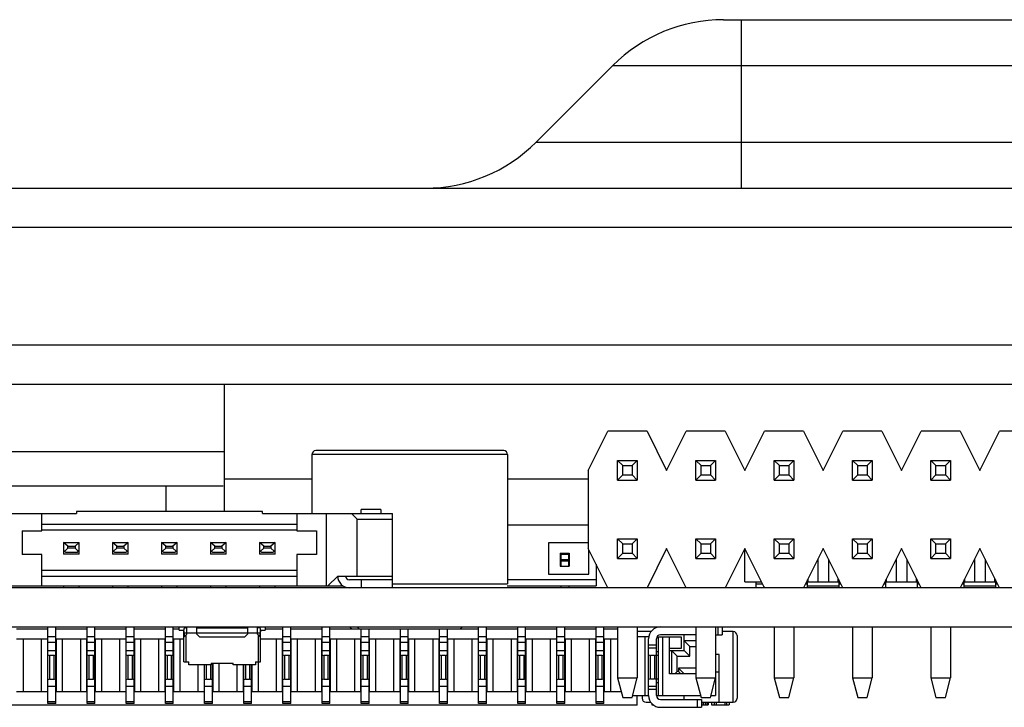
# Model space of a CAD drawing. Header units: millimetres. Extents: x 0 to 1852, y 0 to 1359.
# Tile 33 of 54: x 494 to 519, y 885 to 903. Entities that reach past the tile are written whole.
import ezdxf

# ---------------------------------------------------------------- set-up
doc = ezdxf.new("R2010")
doc.units = ezdxf.units.MM
doc.header["$LTSCALE"] = 65.395
doc.layers.get('0').update_dxf_attribs({"linetype": 'CONTINUOUS'})
doc.layers.add('7_ALL_FEATURES', color=7, linetype='CONTINUOUS')

msp = doc.modelspace()

# ---------------------------------------------------------------- linework, layer by layer
at = {"color": 3, "linetype": 'Continuous'}
for p, q in [((443.911, 894.667), (543.411, 894.667)), ((443.911, 893.667), (542.411, 893.667))]:
    msp.add_line(p, q, dxfattribs=at)
at = {"color": 7, "linetype": 'Continuous'}
for p, q in [((508.411, 891.464), (508.911, 892.467)), ((509.911, 892.467), (508.911, 892.467)), ((509.911, 892.467), (510.411, 891.464)), ((510.411, 891.464), (510.911, 892.467)), ((511.911, 892.467), (510.911, 892.467)), ((511.911, 892.467), (512.411, 891.464)), ((512.411, 891.464), (512.911, 892.467)), ((513.911, 892.467), (512.911, 892.467)), ((513.911, 892.467), (514.411, 891.464)), ((514.411, 891.464), (514.911, 892.467)), ((515.911, 892.467), (514.911, 892.467)), ((515.911, 892.467), (516.411, 891.464)), ((516.411, 891.464), (516.911, 892.467)), ((517.911, 892.467), (516.911, 892.467)), ((517.911, 892.467), (518.411, 891.464)), ((518.411, 891.464), (518.911, 892.467)), ((519.911, 892.467), (518.911, 892.467)), ((501.351, 891.867), (501.351, 890.367)), ((506.351, 891.867), (501.351, 891.867)), ((506.251, 891.967), (501.451, 891.967)), ((506.351, 891.867), (506.351, 888.567)), ((509.161, 891.217), (509.161, 891.717)), ((509.161, 891.717), (509.661, 891.717)), ((509.161, 891.717), (509.291, 891.587)), ((509.291, 891.347), (509.291, 891.587)), ((509.291, 891.587), (509.531, 891.587)), ((509.531, 891.587), (509.661, 891.717)), ((509.531, 891.587), (509.531, 891.347)), ((509.661, 891.717), (509.661, 891.217)), ((511.161, 891.217), (511.161, 891.717)), ((511.161, 891.717), (511.661, 891.717)), ((511.161, 891.717), (511.291, 891.587)), ((511.291, 891.347), (511.291, 891.587)), ((511.291, 891.587), (511.531, 891.587)), ((511.531, 891.587), (511.661, 891.717)), ((511.531, 891.587), (511.531, 891.347)), ((511.661, 891.717), (511.661, 891.217)), ((513.161, 891.217), (513.161, 891.717)), ((513.161, 891.717), (513.661, 891.717)), ((513.161, 891.717), (513.291, 891.587)), ((513.291, 891.347), (513.291, 891.587)), ((513.291, 891.587), (513.531, 891.587)), ((513.531, 891.587), (513.661, 891.717)), ((513.531, 891.587), (513.531, 891.347)), ((513.661, 891.717), (513.661, 891.217)), ((515.161, 891.217), (515.161, 891.717)), ((515.161, 891.717), (515.661, 891.717)), ((515.161, 891.717), (515.291, 891.587)), ((515.291, 891.347), (515.291, 891.587)), ((515.291, 891.587), (515.531, 891.587)), ((515.531, 891.587), (515.661, 891.717)), ((515.531, 891.587), (515.531, 891.347)), ((515.661, 891.717), (515.661, 891.217)), ((517.161, 891.217), (517.161, 891.717)), ((517.161, 891.717), (517.661, 891.717)), ((517.161, 891.717), (517.291, 891.587)), ((517.291, 891.347), (517.291, 891.587)), ((517.291, 891.587), (517.531, 891.587)), ((517.531, 891.587), (517.661, 891.717)), ((517.531, 891.587), (517.531, 891.347)), ((517.661, 891.717), (517.661, 891.217)), ((501.351, 891.238), (499.121, 891.238)), ((508.411, 891.238), (506.351, 891.238)), ((508.411, 891.464), (508.411, 889.469)), ((509.291, 891.347), (509.161, 891.217)), ((509.291, 891.347), (509.531, 891.347)), ((509.661, 891.217), (509.531, 891.347)), ((511.291, 891.347), (511.161, 891.217)), ((511.291, 891.347), (511.531, 891.347)), ((511.661, 891.217), (511.531, 891.347)), ((513.291, 891.347), (513.161, 891.217)), ((513.291, 891.347), (513.531, 891.347)), ((513.661, 891.217), (513.531, 891.347)), ((515.291, 891.347), (515.161, 891.217)), ((515.291, 891.347), (515.531, 891.347)), ((515.661, 891.217), (515.531, 891.347)), ((517.291, 891.347), (517.161, 891.217)), ((517.291, 891.347), (517.531, 891.347)), ((517.661, 891.217), (517.531, 891.347)), ((509.161, 891.217), (509.661, 891.217)), ((511.161, 891.217), (511.661, 891.217)), ((513.161, 891.217), (513.661, 891.217)), ((515.161, 891.217), (515.661, 891.217)), ((517.161, 891.217), (517.661, 891.217)), ((492.011, 890.367), (495.336, 890.367)), ((494.451, 889.917), (494.451, 890.367)), ((495.336, 890.417), (495.336, 890.367)), ((500.086, 890.417), (495.336, 890.417)), ((500.086, 890.367), (500.086, 890.417)), ((500.086, 890.367), (503.411, 890.367)), ((500.971, 890.367), (500.971, 889.917)), ((501.726, 888.517), (501.726, 890.367)), ((502.361, 890.367), (502.511, 890.217)), ((502.611, 890.367), (502.611, 890.467)), ((503.111, 890.467), (502.611, 890.467)), ((503.111, 890.467), (503.111, 890.367)), ((503.411, 888.467), (503.411, 890.367)), ((494.451, 890.087), (500.971, 890.087)), ((502.511, 888.767), (502.511, 890.217)), ((502.511, 890.217), (503.411, 890.217)), ((493.951, 889.917), (493.951, 889.317)), ((493.951, 889.917), (494.451, 889.917)), ((500.971, 889.937), (494.451, 889.937)), ((500.971, 889.917), (501.471, 889.917)), ((501.471, 889.917), (501.471, 889.317)), ((495.011, 889.627), (495.011, 889.327)), ((495.12, 889.529), (495.011, 889.627)), ((495.011, 889.627), (495.411, 889.627)), ((495.038, 889.4), (495.12, 889.474)), ((495.12, 889.474), (495.12, 889.529)), ((495.12, 889.529), (495.302, 889.529)), ((495.302, 889.474), (495.12, 889.474)), ((495.411, 889.627), (495.302, 889.529)), ((495.302, 889.529), (495.302, 889.474)), ((495.302, 889.474), (495.385, 889.4)), ((495.411, 889.327), (495.411, 889.627)), ((496.261, 889.627), (496.261, 889.327)), ((496.261, 889.627), (496.661, 889.627)), ((496.37, 889.529), (496.261, 889.627)), ((496.288, 889.4), (496.37, 889.474)), ((496.37, 889.474), (496.37, 889.529)), ((496.37, 889.529), (496.552, 889.529)), ((496.552, 889.474), (496.37, 889.474)), ((496.661, 889.627), (496.552, 889.529)), ((496.552, 889.529), (496.552, 889.474)), ((496.552, 889.474), (496.635, 889.4)), ((496.661, 889.327), (496.661, 889.627)), ((497.511, 889.627), (497.511, 889.327)), ((497.511, 889.627), (497.911, 889.627)), ((497.62, 889.529), (497.511, 889.627)), ((497.538, 889.4), (497.62, 889.474)), ((497.62, 889.474), (497.62, 889.529)), ((497.62, 889.529), (497.802, 889.529)), ((497.802, 889.474), (497.62, 889.474)), ((497.911, 889.627), (497.802, 889.529)), ((497.802, 889.529), (497.802, 889.474)), ((497.802, 889.474), (497.885, 889.4)), ((497.911, 889.327), (497.911, 889.627)), ((498.761, 889.627), (498.761, 889.327)), ((498.761, 889.627), (499.161, 889.627)), ((498.87, 889.529), (498.761, 889.627)), ((498.788, 889.4), (498.87, 889.474)), ((498.87, 889.474), (498.87, 889.529)), ((498.87, 889.529), (499.052, 889.529)), ((499.052, 889.474), (498.87, 889.474)), ((499.161, 889.627), (499.052, 889.529)), ((499.052, 889.529), (499.052, 889.474)), ((499.052, 889.474), (499.135, 889.4)), ((499.161, 889.327), (499.161, 889.627)), ((500.011, 889.627), (500.011, 889.327)), ((500.011, 889.627), (500.411, 889.627)), ((500.12, 889.529), (500.011, 889.627)), ((500.038, 889.4), (500.12, 889.474)), ((500.12, 889.474), (500.12, 889.529)), ((500.12, 889.529), (500.302, 889.529)), ((500.302, 889.474), (500.12, 889.474)), ((500.411, 889.627), (500.302, 889.529)), ((500.302, 889.529), (500.302, 889.474)), ((500.302, 889.474), (500.385, 889.4)), ((500.411, 889.327), (500.411, 889.627)), ((507.396, 889.617), (507.396, 888.817)), ((508.411, 889.617), (507.396, 889.617)), ((508.911, 888.467), (508.411, 889.469)), ((509.161, 889.217), (509.161, 889.717)), ((509.161, 889.717), (509.661, 889.717)), ((509.161, 889.717), (509.291, 889.587)), ((509.291, 889.347), (509.291, 889.587)), ((509.291, 889.587), (509.531, 889.587)), ((509.531, 889.587), (509.661, 889.717)), ((509.531, 889.587), (509.531, 889.347)), ((509.661, 889.717), (509.661, 889.217)), ((510.411, 889.469), (509.911, 888.467)), ((510.911, 888.467), (510.411, 889.469)), ((511.161, 889.217), (511.161, 889.717)), ((511.161, 889.717), (511.661, 889.717)), ((511.161, 889.717), (511.291, 889.587)), ((511.291, 889.347), (511.291, 889.587)), ((511.291, 889.587), (511.531, 889.587)), ((511.531, 889.587), (511.661, 889.717)), ((511.531, 889.587), (511.531, 889.347)), ((511.661, 889.717), (511.661, 889.217)), ((512.411, 889.469), (511.911, 888.467)), ((512.411, 888.617), (512.411, 889.469)), ((512.911, 888.467), (512.411, 889.469)), ((513.161, 889.217), (513.161, 889.717)), ((513.161, 889.717), (513.661, 889.717)), ((513.161, 889.717), (513.291, 889.587)), ((513.291, 889.347), (513.291, 889.587)), ((513.291, 889.587), (513.531, 889.587)), ((513.531, 889.587), (513.661, 889.717)), ((513.531, 889.587), (513.531, 889.347)), ((513.661, 889.717), (513.661, 889.217)), ((514.411, 889.469), (513.911, 888.467)), ((514.911, 888.467), (514.411, 889.469)), ((515.161, 889.217), (515.161, 889.717)), ((515.161, 889.717), (515.661, 889.717)), ((515.161, 889.717), (515.291, 889.587)), ((515.291, 889.347), (515.291, 889.587)), ((515.291, 889.587), (515.531, 889.587)), ((515.531, 889.587), (515.661, 889.717)), ((515.531, 889.587), (515.531, 889.347)), ((515.661, 889.717), (515.661, 889.217)), ((516.411, 889.469), (515.911, 888.467)), ((516.911, 888.467), (516.411, 889.469)), ((517.161, 889.217), (517.161, 889.717)), ((517.161, 889.717), (517.661, 889.717)), ((517.161, 889.717), (517.291, 889.587)), ((517.291, 889.347), (517.291, 889.587)), ((517.291, 889.587), (517.531, 889.587)), ((517.531, 889.587), (517.661, 889.717)), ((517.531, 889.587), (517.531, 889.347)), ((517.661, 889.717), (517.661, 889.217)), ((518.411, 889.469), (517.911, 888.467)), ((518.911, 888.467), (518.411, 889.469)), ((494.451, 889.317), (493.951, 889.317)), ((494.451, 888.517), (494.451, 889.317)), ((495.011, 889.427), (495.061, 889.377)), ((495.411, 889.327), (495.011, 889.327)), ((495.061, 889.377), (495.361, 889.377)), ((495.361, 889.377), (495.411, 889.427)), ((496.261, 889.427), (496.311, 889.377)), ((496.661, 889.327), (496.261, 889.327)), ((496.311, 889.377), (496.611, 889.377)), ((496.611, 889.377), (496.661, 889.427)), ((497.511, 889.427), (497.561, 889.377)), ((497.911, 889.327), (497.511, 889.327)), ((497.561, 889.377), (497.861, 889.377)), ((497.861, 889.377), (497.911, 889.427)), ((498.761, 889.427), (498.811, 889.377)), ((499.161, 889.327), (498.761, 889.327)), ((498.811, 889.377), (499.111, 889.377)), ((499.111, 889.377), (499.161, 889.427)), ((500.011, 889.427), (500.061, 889.377)), ((500.411, 889.327), (500.011, 889.327)), ((500.061, 889.377), (500.361, 889.377)), ((500.361, 889.377), (500.411, 889.427)), ((500.971, 889.317), (500.971, 888.517)), ((501.471, 889.317), (500.971, 889.317)), ((507.696, 889.347), (507.696, 889.017)), ((507.696, 889.347), (507.926, 889.347)), ((507.711, 889.347), (507.711, 889.317)), ((507.711, 889.322), (507.911, 889.322)), ((507.711, 889.317), (507.711, 889.017)), ((507.911, 889.317), (507.711, 889.317)), ((507.911, 889.322), (507.911, 889.347)), ((507.911, 889.017), (507.911, 889.317)), ((507.926, 889.347), (507.926, 889.017)), ((508.426, 888.817), (508.426, 889.439)), ((509.291, 889.347), (509.161, 889.217)), ((509.161, 889.217), (509.661, 889.217)), ((509.291, 889.347), (509.531, 889.347)), ((509.661, 889.217), (509.531, 889.347)), ((511.291, 889.347), (511.161, 889.217)), ((511.161, 889.217), (511.661, 889.217)), ((511.291, 889.347), (511.531, 889.347)), ((511.661, 889.217), (511.531, 889.347)), ((513.291, 889.347), (513.161, 889.217)), ((513.161, 889.217), (513.661, 889.217)), ((513.291, 889.347), (513.531, 889.347)), ((513.661, 889.217), (513.531, 889.347)), ((515.291, 889.347), (515.161, 889.217)), ((515.161, 889.217), (515.661, 889.217)), ((515.291, 889.347), (515.531, 889.347)), ((515.661, 889.217), (515.531, 889.347)), ((517.291, 889.347), (517.161, 889.217)), ((517.161, 889.217), (517.661, 889.217)), ((517.291, 889.347), (517.531, 889.347)), ((517.661, 889.217), (517.531, 889.347)), ((507.696, 889.017), (507.926, 889.017)), ((507.911, 889.182), (507.711, 889.182)), ((507.711, 889.152), (507.911, 889.152)), ((508.611, 889.068), (508.611, 888.517)), ((514.276, 889.199), (514.276, 888.617)), ((514.546, 889.199), (514.546, 888.617)), ((516.276, 889.199), (516.276, 888.617)), ((516.546, 889.199), (516.546, 888.617)), ((518.276, 889.199), (518.276, 888.617)), ((518.546, 889.199), (518.546, 888.617)), ((494.451, 888.917), (500.971, 888.917)), ((494.451, 888.767), (500.971, 888.767)), ((502.011, 888.767), (501.761, 888.517)), ((502.011, 888.767), (503.411, 888.767)), ((507.396, 888.817), (508.426, 888.817)), ((564.211, 888.467), (432.711, 888.467)), ((493.274, 888.517), (502.148, 888.517)), ((494.136, 888.517), (494.136, 888.496)), ((494.286, 888.496), (494.286, 888.517)), ((494.636, 888.517), (494.636, 888.496)), ((494.786, 888.496), (494.786, 888.517)), ((495.011, 888.517), (495.011, 888.467)), ((495.411, 888.467), (495.411, 888.517)), ((495.636, 888.517), (495.636, 888.496)), ((495.786, 888.496), (495.786, 888.517)), ((496.136, 888.517), (496.136, 888.496)), ((496.261, 888.517), (496.261, 888.467)), ((496.661, 888.467), (496.661, 888.517)), ((496.786, 888.496), (496.786, 888.517)), ((497.136, 888.517), (497.136, 888.496)), ((497.286, 888.496), (497.286, 888.517)), ((497.511, 888.517), (497.511, 888.467)), ((497.911, 888.467), (497.911, 888.517)), ((498.136, 888.517), (498.136, 888.496)), ((498.286, 888.496), (498.286, 888.517)), ((498.636, 888.517), (498.636, 888.496)), ((498.761, 888.517), (498.761, 888.467)), ((499.161, 888.467), (499.161, 888.517)), ((499.286, 888.496), (499.286, 888.517)), ((499.636, 888.517), (499.636, 888.496)), ((499.786, 888.496), (499.786, 888.517)), ((500.011, 888.517), (500.011, 888.467)), ((500.411, 888.467), (500.411, 888.517)), ((500.636, 888.517), (500.636, 888.496)), ((500.786, 888.496), (500.786, 888.517)), ((501.136, 888.517), (501.136, 888.496)), ((503.411, 888.667), (502.311, 888.667)), ((502.611, 888.667), (502.611, 888.467)), ((503.411, 888.567), (506.351, 888.567)), ((506.337, 888.517), (508.611, 888.517)), ((508.611, 888.667), (506.351, 888.667)), ((507.711, 888.517), (507.711, 888.467)), ((507.911, 888.517), (507.911, 888.467)), ((512.411, 888.617), (512.836, 888.617)), ((512.691, 888.617), (512.691, 888.467)), ((512.691, 888.57), (512.86, 888.57)), ((512.891, 888.507), (512.891, 888.467)), ((513.961, 888.567), (514.011, 888.567)), ((514.011, 888.467), (514.011, 888.667)), ((514.011, 888.617), (514.811, 888.617)), ((514.011, 888.517), (514.811, 888.517)), ((514.026, 888.617), (514.026, 888.697)), ((514.796, 888.617), (514.796, 888.697)), ((514.811, 888.667), (514.811, 888.467)), ((514.811, 888.567), (514.861, 888.567)), ((515.961, 888.567), (516.011, 888.567)), ((516.011, 888.467), (516.011, 888.667)), ((516.011, 888.617), (516.811, 888.617)), ((516.026, 888.617), (516.026, 888.697)), ((516.796, 888.617), (516.796, 888.697)), ((516.811, 888.667), (516.811, 888.467)), ((516.811, 888.567), (516.861, 888.567)), ((517.961, 888.567), (518.011, 888.567)), ((518.011, 888.467), (518.011, 888.667)), ((518.011, 888.617), (518.811, 888.617)), ((518.011, 888.517), (518.811, 888.517)), ((518.026, 888.617), (518.026, 888.697)), ((518.796, 888.617), (518.796, 888.697)), ((518.811, 888.667), (518.811, 888.467)), ((518.811, 888.567), (518.861, 888.567)), ((433.411, 887.467), (564.211, 887.467)), ((494.611, 885.517), (494.611, 887.467)), ((494.811, 885.517), (494.811, 887.467)), ((495.611, 885.517), (495.611, 887.467)), ((495.811, 885.517), (495.811, 887.467)), ((496.611, 885.517), (496.611, 887.467)), ((496.811, 885.517), (496.811, 887.467)), ((497.611, 885.517), (497.611, 887.467)), ((497.811, 885.517), (497.811, 887.467)), ((497.961, 887.387), (497.961, 887.467)), ((498.161, 887.287), (498.161, 887.467)), ((498.411, 887.287), (498.411, 887.467)), ((499.711, 887.467), (499.711, 887.287)), ((499.961, 887.287), (499.961, 887.467)), ((500.161, 887.467), (500.161, 887.387)), ((500.611, 885.517), (500.611, 887.467)), ((500.811, 885.517), (500.811, 887.467)), ((501.611, 885.517), (501.611, 887.467)), ((501.811, 885.517), (501.811, 887.467)), ((505.611, 885.517), (505.611, 887.467)), ((505.811, 885.517), (505.811, 887.467)), ((506.611, 885.517), (506.611, 887.467)), ((506.811, 885.517), (506.811, 887.467)), ((507.611, 885.517), (507.611, 887.467)), ((507.811, 885.517), (507.811, 887.467)), ((508.611, 885.517), (508.611, 887.467)), ((508.811, 885.517), (508.811, 887.467)), ((509.161, 887.467), (509.161, 886.167)), ((509.661, 887.467), (509.661, 886.167)), ((511.161, 887.467), (511.161, 886.167)), ((511.661, 887.467), (511.661, 885.717)), ((511.726, 887.267), (511.726, 887.467)), ((511.826, 887.467), (511.826, 887.267)), ((513.161, 887.467), (513.161, 886.167)), ((513.661, 887.467), (513.661, 886.167)), ((515.161, 887.467), (515.161, 886.167)), ((515.661, 887.467), (515.661, 886.167)), ((517.161, 887.467), (517.161, 886.167)), ((517.661, 887.467), (517.661, 886.167)), ((493.811, 887.417), (494.611, 887.417)), ((494.811, 887.217), (494.611, 887.217)), ((494.811, 887.417), (495.611, 887.417)), ((495.811, 887.217), (495.611, 887.217)), ((495.811, 887.417), (496.611, 887.417)), ((496.811, 887.217), (496.611, 887.217)), ((496.811, 887.417), (497.611, 887.417)), ((497.811, 887.217), (497.611, 887.217)), ((497.811, 887.417), (497.961, 887.417)), ((497.961, 887.387), (498.081, 887.387)), ((498.081, 886.577), (498.081, 887.397)), ((498.091, 887.307), (498.091, 887.217)), ((500.031, 887.307), (498.091, 887.307)), ((498.091, 887.217), (498.161, 887.287)), ((498.131, 887.447), (498.161, 887.447)), ((498.131, 887.257), (498.131, 886.577)), ((498.411, 887.447), (499.711, 887.447)), ((498.411, 887.287), (498.491, 887.207)), ((499.631, 887.207), (498.491, 887.207)), ((499.631, 887.207), (499.711, 887.287)), ((499.991, 887.447), (499.961, 887.447)), ((499.961, 887.287), (500.031, 887.217)), ((499.991, 886.577), (499.991, 887.257)), ((500.031, 887.217), (500.031, 887.307)), ((500.041, 886.577), (500.041, 887.397)), ((500.041, 887.387), (500.161, 887.387)), ((500.161, 887.417), (500.611, 887.417)), ((500.811, 887.217), (500.611, 887.217)), ((500.811, 887.417), (501.611, 887.417)), ((501.811, 887.217), (501.611, 887.217)), ((501.811, 887.417), (505.611, 887.417)), ((502.611, 885.517), (502.611, 887.417)), ((502.811, 887.217), (502.611, 887.217)), ((502.811, 885.517), (502.811, 887.417)), ((503.611, 885.517), (503.611, 887.417)), ((503.811, 887.217), (503.611, 887.217)), ((503.811, 885.517), (503.811, 887.417)), ((504.611, 885.517), (504.611, 887.417)), ((504.811, 887.217), (504.611, 887.217)), ((504.811, 885.517), (504.811, 887.417)), ((505.811, 887.217), (505.611, 887.217)), ((505.811, 887.417), (506.611, 887.417)), ((506.811, 887.217), (506.611, 887.217)), ((506.811, 887.417), (507.611, 887.417)), ((507.811, 887.217), (507.611, 887.217)), ((507.811, 887.417), (508.611, 887.417)), ((508.811, 887.217), (508.611, 887.217)), ((508.811, 887.417), (509.161, 887.417)), ((510.012, 887.347), (509.661, 887.347)), ((509.955, 887.217), (509.661, 887.217)), ((509.851, 887.217), (509.851, 885.717)), ((510.167, 887.217), (510.781, 887.217)), ((510.196, 887.217), (510.196, 885.717)), ((511.161, 887.267), (510.251, 887.267)), ((510.312, 885.717), (510.312, 887.217)), ((510.486, 886.267), (510.486, 887.217)), ((510.781, 887.217), (510.781, 886.917)), ((510.856, 886.867), (510.856, 887.267)), ((511.661, 887.267), (511.826, 887.267)), ((512.111, 887.347), (511.826, 887.347)), ((512.111, 885.547), (512.111, 887.347)), ((512.211, 887.247), (512.211, 885.647)), ((493.811, 887.167), (494.611, 887.167)), ((493.976, 887.167), (493.976, 885.817)), ((494.446, 885.817), (494.446, 887.167)), ((494.596, 887.167), (494.596, 885.817)), ((494.596, 887.022), (494.611, 887.022)), ((494.811, 887.068), (494.611, 887.068)), ((494.811, 887.167), (495.611, 887.167)), ((494.811, 887.022), (494.826, 887.022)), ((494.826, 885.817), (494.826, 887.167)), ((494.976, 887.167), (494.976, 885.817)), ((495.446, 885.817), (495.446, 887.167)), ((495.596, 887.167), (495.596, 885.817)), ((495.596, 887.022), (495.611, 887.022)), ((495.811, 887.068), (495.611, 887.068)), ((495.811, 887.167), (496.611, 887.167)), ((495.811, 887.022), (495.826, 887.022)), ((495.826, 885.817), (495.826, 887.167)), ((495.976, 887.167), (495.976, 885.817)), ((496.446, 885.817), (496.446, 887.167)), ((496.596, 887.167), (496.596, 885.817)), ((496.596, 887.022), (496.611, 887.022)), ((496.811, 887.068), (496.611, 887.068)), ((496.811, 887.167), (497.611, 887.167)), ((496.811, 887.022), (496.826, 887.022)), ((496.826, 885.817), (496.826, 887.167)), ((496.976, 887.167), (496.976, 885.817)), ((497.446, 885.817), (497.446, 887.167)), ((497.596, 887.167), (497.596, 885.817)), ((497.596, 887.022), (497.611, 887.022)), ((497.811, 887.068), (497.611, 887.068)), ((497.811, 887.167), (498.081, 887.167)), ((497.811, 887.022), (497.826, 887.022)), ((497.826, 885.817), (497.826, 887.167)), ((497.976, 887.167), (497.976, 885.817)), ((500.041, 887.167), (500.611, 887.167)), ((500.446, 885.817), (500.446, 887.167)), ((500.596, 887.167), (500.596, 885.817)), ((500.596, 887.022), (500.611, 887.022)), ((500.811, 887.068), (500.611, 887.068)), ((500.811, 887.167), (501.611, 887.167)), ((500.811, 887.022), (500.826, 887.022)), ((500.826, 885.817), (500.826, 887.167)), ((500.976, 887.167), (500.976, 885.817)), ((501.446, 885.817), (501.446, 887.167)), ((501.596, 887.167), (501.596, 885.817)), ((501.596, 887.022), (501.611, 887.022)), ((501.811, 887.068), (501.611, 887.068)), ((501.811, 887.167), (502.611, 887.167)), ((501.811, 887.022), (501.826, 887.022)), ((501.826, 885.817), (501.826, 887.167)), ((501.976, 887.167), (501.976, 885.817)), ((502.446, 885.817), (502.446, 887.167)), ((502.596, 887.167), (502.596, 885.817)), ((502.596, 887.022), (502.611, 887.022)), ((502.811, 887.068), (502.611, 887.068)), ((502.811, 887.167), (503.611, 887.167)), ((502.811, 887.022), (502.826, 887.022)), ((502.826, 885.817), (502.826, 887.167)), ((502.976, 887.167), (502.976, 885.817)), ((503.446, 885.817), (503.446, 887.167)), ((503.596, 887.167), (503.596, 885.817)), ((503.596, 887.022), (503.611, 887.022)), ((503.811, 887.068), (503.611, 887.068)), ((503.811, 887.167), (504.611, 887.167)), ((503.811, 887.022), (503.826, 887.022)), ((503.826, 885.817), (503.826, 887.167)), ((503.976, 887.167), (503.976, 885.817)), ((504.446, 885.817), (504.446, 887.167)), ((504.596, 887.167), (504.596, 885.817)), ((504.596, 887.022), (504.611, 887.022)), ((504.811, 887.068), (504.611, 887.068)), ((504.811, 887.167), (505.611, 887.167)), ((504.811, 887.022), (504.826, 887.022)), ((504.826, 885.817), (504.826, 887.167)), ((504.976, 887.167), (504.976, 885.817)), ((505.446, 885.817), (505.446, 887.167)), ((505.596, 887.167), (505.596, 885.817)), ((505.596, 887.022), (505.611, 887.022)), ((505.811, 887.068), (505.611, 887.068)), ((505.811, 887.167), (506.611, 887.167)), ((505.811, 887.022), (505.826, 887.022)), ((505.826, 885.817), (505.826, 887.167)), ((505.976, 887.167), (505.976, 885.817)), ((506.446, 885.817), (506.446, 887.167)), ((506.596, 887.167), (506.596, 885.817)), ((506.596, 887.022), (506.611, 887.022)), ((506.811, 887.068), (506.611, 887.068)), ((506.811, 887.167), (507.611, 887.167)), ((506.811, 887.022), (506.826, 887.022)), ((506.826, 885.817), (506.826, 887.167)), ((506.976, 887.167), (506.976, 885.817)), ((507.446, 885.817), (507.446, 887.167)), ((507.596, 887.167), (507.596, 885.817)), ((507.596, 887.022), (507.611, 887.022)), ((507.811, 887.068), (507.611, 887.068)), ((507.811, 887.167), (508.611, 887.167)), ((507.811, 887.022), (507.826, 887.022)), ((507.826, 885.817), (507.826, 887.167)), ((507.976, 887.167), (507.976, 885.817)), ((508.446, 885.817), (508.446, 887.167)), ((508.596, 887.167), (508.596, 885.817)), ((508.596, 887.022), (508.611, 887.022)), ((508.811, 887.068), (508.611, 887.068)), ((508.811, 887.167), (509.161, 887.167)), ((508.811, 887.022), (508.826, 887.022)), ((508.826, 885.817), (508.826, 887.167)), ((508.976, 887.167), (508.976, 885.817)), ((509.951, 885.717), (509.951, 887.167)), ((509.951, 887.015), (510.151, 887.015)), ((510.151, 885.717), (510.151, 887.167)), ((511.161, 887.117), (510.856, 887.117)), ((511.001, 886.972), (510.856, 887.117)), ((511.001, 886.722), (511.001, 886.972)), ((511.001, 886.972), (511.161, 886.972)), ((494.611, 886.872), (494.596, 886.872)), ((494.611, 886.722), (494.596, 886.722)), ((494.611, 886.867), (494.811, 886.867)), ((494.661, 886.132), (494.661, 886.742)), ((494.761, 886.742), (494.661, 886.742)), ((494.761, 886.742), (494.761, 886.132)), ((494.826, 886.872), (494.811, 886.872)), ((494.826, 886.722), (494.811, 886.722)), ((495.611, 886.872), (495.596, 886.872)), ((495.611, 886.722), (495.596, 886.722)), ((495.611, 886.867), (495.811, 886.867)), ((495.661, 886.132), (495.661, 886.742)), ((495.761, 886.742), (495.661, 886.742)), ((495.761, 886.742), (495.761, 886.132)), ((495.826, 886.872), (495.811, 886.872)), ((495.826, 886.722), (495.811, 886.722)), ((496.611, 886.872), (496.596, 886.872)), ((496.611, 886.722), (496.596, 886.722)), ((496.611, 886.867), (496.811, 886.867)), ((496.661, 886.132), (496.661, 886.742)), ((496.761, 886.742), (496.661, 886.742)), ((496.761, 886.742), (496.761, 886.132)), ((496.826, 886.872), (496.811, 886.872)), ((496.826, 886.722), (496.811, 886.722)), ((497.611, 886.872), (497.596, 886.872)), ((497.611, 886.722), (497.596, 886.722)), ((497.611, 886.867), (497.811, 886.867)), ((497.661, 886.132), (497.661, 886.742)), ((497.761, 886.742), (497.661, 886.742)), ((497.761, 886.742), (497.761, 886.132)), ((497.826, 886.872), (497.811, 886.872)), ((497.826, 886.722), (497.811, 886.722)), ((500.611, 886.872), (500.596, 886.872)), ((500.611, 886.722), (500.596, 886.722)), ((500.611, 886.867), (500.811, 886.867)), ((500.661, 886.132), (500.661, 886.742)), ((500.761, 886.742), (500.661, 886.742)), ((500.761, 886.742), (500.761, 886.132)), ((500.826, 886.872), (500.811, 886.872)), ((500.826, 886.722), (500.811, 886.722)), ((501.611, 886.872), (501.596, 886.872)), ((501.611, 886.722), (501.596, 886.722)), ((501.611, 886.867), (501.811, 886.867)), ((501.661, 886.132), (501.661, 886.742)), ((501.761, 886.742), (501.661, 886.742)), ((501.761, 886.742), (501.761, 886.132)), ((501.826, 886.872), (501.811, 886.872)), ((501.826, 886.722), (501.811, 886.722)), ((502.611, 886.872), (502.596, 886.872)), ((502.611, 886.722), (502.596, 886.722)), ((502.611, 886.867), (502.811, 886.867)), ((502.661, 886.132), (502.661, 886.742)), ((502.761, 886.742), (502.661, 886.742)), ((502.761, 886.742), (502.761, 886.132)), ((502.826, 886.872), (502.811, 886.872)), ((502.826, 886.722), (502.811, 886.722)), ((503.611, 886.872), (503.596, 886.872)), ((503.611, 886.722), (503.596, 886.722)), ((503.611, 886.867), (503.811, 886.867)), ((503.661, 886.132), (503.661, 886.742)), ((503.761, 886.742), (503.661, 886.742)), ((503.761, 886.742), (503.761, 886.132)), ((503.826, 886.872), (503.811, 886.872)), ((503.826, 886.722), (503.811, 886.722)), ((504.611, 886.872), (504.596, 886.872)), ((504.611, 886.722), (504.596, 886.722)), ((504.611, 886.867), (504.811, 886.867)), ((504.661, 886.132), (504.661, 886.742)), ((504.761, 886.742), (504.661, 886.742)), ((504.761, 886.742), (504.761, 886.132)), ((504.826, 886.872), (504.811, 886.872)), ((504.826, 886.722), (504.811, 886.722)), ((505.611, 886.872), (505.596, 886.872)), ((505.611, 886.722), (505.596, 886.722)), ((505.611, 886.867), (505.811, 886.867)), ((505.661, 886.132), (505.661, 886.742)), ((505.761, 886.742), (505.661, 886.742)), ((505.761, 886.742), (505.761, 886.132)), ((505.826, 886.872), (505.811, 886.872)), ((505.826, 886.722), (505.811, 886.722)), ((506.611, 886.872), (506.596, 886.872)), ((506.611, 886.722), (506.596, 886.722)), ((506.611, 886.867), (506.811, 886.867)), ((506.661, 886.132), (506.661, 886.742)), ((506.761, 886.742), (506.661, 886.742)), ((506.761, 886.742), (506.761, 886.132)), ((506.826, 886.872), (506.811, 886.872)), ((506.826, 886.722), (506.811, 886.722)), ((507.611, 886.872), (507.596, 886.872)), ((507.611, 886.722), (507.596, 886.722)), ((507.611, 886.867), (507.811, 886.867)), ((507.661, 886.132), (507.661, 886.742)), ((507.761, 886.742), (507.661, 886.742)), ((507.761, 886.742), (507.761, 886.132)), ((507.826, 886.872), (507.811, 886.872)), ((507.826, 886.722), (507.811, 886.722)), ((508.611, 886.872), (508.596, 886.872)), ((508.611, 886.722), (508.596, 886.722)), ((508.611, 886.867), (508.811, 886.867)), ((508.661, 886.132), (508.661, 886.742)), ((508.761, 886.742), (508.661, 886.742)), ((508.761, 886.742), (508.761, 886.132)), ((508.826, 886.872), (508.811, 886.872)), ((508.826, 886.722), (508.811, 886.722)), ((510.151, 886.928), (509.951, 886.928)), ((510.001, 886.142), (510.001, 886.742)), ((510.101, 886.742), (510.001, 886.742)), ((510.101, 886.742), (510.101, 886.142)), ((510.151, 886.842), (510.196, 886.842)), ((510.196, 886.742), (510.151, 886.742)), ((510.781, 886.917), (510.486, 886.917)), ((510.486, 886.867), (510.856, 886.867)), ((510.536, 886.867), (510.536, 886.267)), ((510.681, 886.722), (510.536, 886.867)), ((510.681, 886.326), (510.681, 886.722)), ((510.681, 886.722), (511.001, 886.722)), ((510.856, 886.867), (511.001, 886.722)), ((511.756, 886.767), (511.661, 886.767)), ((511.756, 885.547), (511.756, 886.767)), ((494.596, 886.672), (494.611, 886.672)), ((494.596, 886.522), (494.611, 886.522)), ((494.811, 886.672), (494.826, 886.672)), ((494.811, 886.522), (494.826, 886.522)), ((495.596, 886.672), (495.611, 886.672)), ((495.596, 886.522), (495.611, 886.522)), ((495.811, 886.672), (495.826, 886.672)), ((495.811, 886.522), (495.826, 886.522)), ((496.596, 886.672), (496.611, 886.672)), ((496.596, 886.522), (496.611, 886.522)), ((496.811, 886.672), (496.826, 886.672)), ((496.811, 886.522), (496.826, 886.522)), ((497.596, 886.672), (497.611, 886.672)), ((497.596, 886.522), (497.611, 886.522)), ((497.811, 886.672), (497.826, 886.672)), ((497.811, 886.522), (497.826, 886.522)), ((498.081, 886.577), (498.211, 886.577)), ((498.211, 886.497), (498.211, 886.577)), ((498.781, 886.497), (498.211, 886.497)), ((498.446, 885.817), (498.446, 886.497)), ((498.596, 886.497), (498.596, 885.817)), ((498.611, 885.517), (498.611, 886.497)), ((498.661, 886.132), (498.661, 886.497)), ((498.761, 886.497), (498.761, 886.132)), ((498.781, 886.547), (498.781, 886.497)), ((498.781, 886.547), (499.341, 886.547)), ((498.811, 885.517), (498.811, 886.547)), ((498.811, 886.522), (498.826, 886.522)), ((498.826, 885.817), (498.826, 886.547)), ((498.976, 886.547), (498.976, 885.817)), ((499.341, 886.497), (499.341, 886.547)), ((499.911, 886.497), (499.341, 886.497)), ((499.446, 885.817), (499.446, 886.497)), ((499.596, 886.497), (499.596, 885.817)), ((499.611, 885.517), (499.611, 886.497)), ((499.661, 886.132), (499.661, 886.497)), ((499.761, 886.497), (499.761, 886.132)), ((499.811, 885.517), (499.811, 886.497)), ((499.826, 885.817), (499.826, 886.497)), ((499.911, 886.577), (499.911, 886.497)), ((499.911, 886.577), (500.041, 886.577)), ((499.976, 886.577), (499.976, 885.817)), ((500.596, 886.672), (500.611, 886.672)), ((500.596, 886.522), (500.611, 886.522)), ((500.811, 886.672), (500.826, 886.672)), ((500.811, 886.522), (500.826, 886.522)), ((501.596, 886.672), (501.611, 886.672)), ((501.596, 886.522), (501.611, 886.522)), ((501.811, 886.672), (501.826, 886.672)), ((501.811, 886.522), (501.826, 886.522)), ((502.596, 886.672), (502.611, 886.672)), ((502.596, 886.522), (502.611, 886.522)), ((502.811, 886.672), (502.826, 886.672)), ((502.811, 886.522), (502.826, 886.522)), ((503.596, 886.672), (503.611, 886.672)), ((503.596, 886.522), (503.611, 886.522)), ((503.811, 886.672), (503.826, 886.672)), ((503.811, 886.522), (503.826, 886.522)), ((504.596, 886.672), (504.611, 886.672)), ((504.596, 886.522), (504.611, 886.522)), ((504.811, 886.672), (504.826, 886.672)), ((504.811, 886.522), (504.826, 886.522)), ((505.596, 886.672), (505.611, 886.672)), ((505.596, 886.522), (505.611, 886.522)), ((505.811, 886.672), (505.826, 886.672)), ((505.811, 886.522), (505.826, 886.522)), ((506.596, 886.672), (506.611, 886.672)), ((506.596, 886.522), (506.611, 886.522)), ((506.811, 886.672), (506.826, 886.672)), ((506.811, 886.522), (506.826, 886.522)), ((507.596, 886.672), (507.611, 886.672)), ((507.596, 886.522), (507.611, 886.522)), ((507.811, 886.672), (507.826, 886.672)), ((507.811, 886.522), (507.826, 886.522)), ((508.596, 886.672), (508.611, 886.672)), ((508.596, 886.522), (508.611, 886.522)), ((508.811, 886.672), (508.826, 886.672)), ((508.811, 886.522), (508.826, 886.522)), ((511.161, 886.267), (510.486, 886.267)), ((510.621, 886.267), (510.681, 886.326)), ((510.712, 886.326), (510.681, 886.326)), ((510.712, 886.411), (510.712, 886.326)), ((511.161, 886.411), (510.712, 886.411)), ((510.856, 886.267), (510.712, 886.411)), ((510.712, 886.326), (510.772, 886.267)), ((511.756, 886.317), (511.661, 886.317)), ((494.661, 886.132), (494.761, 886.132)), ((495.661, 886.132), (495.761, 886.132)), ((496.661, 886.132), (496.761, 886.132)), ((497.661, 886.132), (497.761, 886.132)), ((498.661, 886.132), (498.761, 886.132)), ((499.661, 886.132), (499.761, 886.132)), ((500.661, 886.132), (500.761, 886.132)), ((501.661, 886.132), (501.761, 886.132)), ((502.661, 886.132), (502.761, 886.132)), ((503.661, 886.132), (503.761, 886.132)), ((504.661, 886.132), (504.761, 886.132)), ((505.661, 886.132), (505.761, 886.132)), ((506.661, 886.132), (506.761, 886.132)), ((507.661, 886.132), (507.761, 886.132)), ((508.661, 886.132), (508.761, 886.132)), ((509.161, 886.167), (509.661, 886.167)), ((509.161, 886.167), (509.291, 885.667)), ((509.531, 885.667), (509.661, 886.167)), ((509.951, 885.955), (510.151, 885.955)), ((510.001, 886.142), (510.101, 886.142)), ((510.151, 886.142), (510.196, 886.142)), ((510.196, 886.042), (510.151, 886.042)), ((511.161, 886.167), (511.661, 886.167)), ((511.161, 886.167), (511.291, 885.667)), ((511.531, 885.667), (511.661, 886.167)), ((513.161, 886.167), (513.661, 886.167)), ((513.161, 886.167), (513.291, 885.667)), ((513.531, 885.667), (513.661, 886.167)), ((515.161, 886.167), (515.661, 886.167)), ((515.161, 886.167), (515.291, 885.667)), ((515.531, 885.667), (515.661, 886.167)), ((517.161, 886.167), (517.661, 886.167)), ((517.161, 886.167), (517.291, 885.667)), ((517.531, 885.667), (517.661, 886.167)), ((493.811, 885.817), (494.611, 885.817)), ((494.811, 885.945), (494.611, 885.945)), ((494.811, 885.817), (495.611, 885.817)), ((495.811, 885.945), (495.611, 885.945)), ((495.811, 885.817), (496.611, 885.817)), ((496.811, 885.945), (496.611, 885.945)), ((496.811, 885.817), (497.611, 885.817)), ((497.811, 885.945), (497.611, 885.945)), ((497.811, 885.817), (498.611, 885.817)), ((498.811, 885.945), (498.611, 885.945)), ((498.811, 885.817), (499.611, 885.817)), ((499.811, 885.945), (499.611, 885.945)), ((499.811, 885.817), (500.611, 885.817)), ((500.811, 885.945), (500.611, 885.945)), ((500.811, 885.817), (501.611, 885.817)), ((501.811, 885.945), (501.611, 885.945)), ((501.811, 885.817), (502.611, 885.817)), ((502.811, 885.945), (502.611, 885.945)), ((502.811, 885.817), (503.611, 885.817)), ((503.811, 885.945), (503.611, 885.945)), ((503.811, 885.817), (504.611, 885.817)), ((504.811, 885.945), (504.611, 885.945)), ((504.811, 885.817), (505.611, 885.817)), ((505.811, 885.945), (505.611, 885.945)), ((505.811, 885.817), (506.611, 885.817)), ((506.811, 885.945), (506.611, 885.945)), ((506.811, 885.817), (507.611, 885.817)), ((507.811, 885.945), (507.611, 885.945)), ((507.811, 885.817), (508.611, 885.817)), ((508.811, 885.945), (508.611, 885.945)), ((508.811, 885.817), (509.252, 885.817)), ((509.544, 885.717), (509.951, 885.717)), ((509.661, 885.467), (509.661, 885.717)), ((509.786, 885.717), (509.786, 885.647)), ((510.151, 885.868), (509.951, 885.868)), ((510.151, 885.717), (511.278, 885.717)), ((510.856, 885.617), (510.856, 885.717)), ((511.544, 885.717), (511.661, 885.717)), ((509.661, 885.467), (478.761, 885.467)), ((494.611, 885.567), (494.811, 885.567)), ((494.811, 885.517), (494.611, 885.517)), ((495.611, 885.567), (495.811, 885.567)), ((495.811, 885.517), (495.611, 885.517)), ((496.611, 885.567), (496.811, 885.567)), ((496.811, 885.517), (496.611, 885.517)), ((497.611, 885.567), (497.811, 885.567)), ((497.811, 885.517), (497.611, 885.517)), ((498.611, 885.567), (498.811, 885.567)), ((498.811, 885.517), (498.611, 885.517)), ((499.611, 885.567), (499.811, 885.567)), ((499.811, 885.517), (499.611, 885.517)), ((500.611, 885.567), (500.811, 885.567)), ((500.811, 885.517), (500.611, 885.517)), ((501.611, 885.567), (501.811, 885.567)), ((501.811, 885.517), (501.611, 885.517)), ((502.611, 885.567), (502.811, 885.567)), ((502.811, 885.517), (502.611, 885.517)), ((503.611, 885.567), (503.811, 885.567)), ((503.811, 885.517), (503.611, 885.517)), ((504.611, 885.567), (504.811, 885.567)), ((504.811, 885.517), (504.611, 885.517)), ((505.611, 885.567), (505.811, 885.567)), ((505.811, 885.517), (505.611, 885.517)), ((506.611, 885.567), (506.811, 885.567)), ((506.811, 885.517), (506.611, 885.517)), ((507.611, 885.567), (507.811, 885.567)), ((507.811, 885.517), (507.611, 885.517)), ((508.611, 885.567), (508.811, 885.567)), ((508.811, 885.517), (508.611, 885.517)), ((509.291, 885.667), (509.531, 885.667)), ((509.886, 885.547), (510.005, 885.547)), ((510.031, 885.517), (510.031, 885.477)), ((510.031, 885.477), (510.072, 885.477)), ((510.054, 885.495), (510.054, 885.477)), ((510.251, 885.617), (511.301, 885.617)), ((511.201, 885.417), (511.201, 885.617)), ((511.291, 885.667), (511.531, 885.667)), ((511.301, 885.617), (511.301, 885.417)), ((511.301, 885.547), (512.111, 885.547)), ((511.301, 885.477), (511.471, 885.477)), ((511.347, 885.547), (511.347, 885.477)), ((511.392, 885.547), (511.392, 885.477)), ((511.437, 885.547), (511.437, 885.477)), ((511.46, 885.547), (511.46, 885.477)), ((511.471, 885.547), (511.471, 885.477)), ((511.561, 885.547), (511.561, 885.477)), ((511.561, 885.477), (512.011, 885.477)), ((511.629, 885.547), (511.629, 885.477)), ((511.674, 885.547), (511.674, 885.477)), ((511.899, 885.547), (511.899, 885.477)), ((511.944, 885.547), (511.944, 885.477)), ((512.011, 885.547), (512.011, 885.477)), ((513.291, 885.667), (513.531, 885.667)), ((515.291, 885.667), (515.531, 885.667)), ((517.291, 885.667), (517.531, 885.667)), ((510.251, 885.417), (511.301, 885.417))]:
    msp.add_line(p, q, dxfattribs=at)
for centre, radius, start, end in [((501.451, 891.867), 0.1, 90, 180), ((506.251, 891.867), 0.1, 0, 90), ((502.311, 888.767), 0.3, 180, 270), ((502.311, 888.767), 0.1, 180, 270), ((502.411, 887.517), 0.1, 210.3317, 270), ((502.601, 887.517), 0.1, 210.3317, 270), ((505.101, 887.517), 0.1, 270, 329.6683), ((510.251, 887.167), 0.3, 90, 180), ((498.131, 887.397), 0.05, 90, 180), ((499.991, 887.397), 0.05, 0, 90), ((510.251, 887.167), 0.1, 90, 180), ((512.111, 887.247), 0.1, 0, 90), ((510.251, 885.717), 0.3, 180, 270), ((510.251, 885.717), 0.1, 180, 270), ((509.886, 885.647), 0.1, 180, 270), ((512.111, 885.647), 0.1, 270, 360)]:
    msp.add_arc(centre, radius, start, end, dxfattribs=at)
for centre, major_axis, start_param, end_param in [((494.661, 886.842), (0.1, 0), -2.094395, -1.570796), ((494.761, 886.842), (0.1, 0), -1.570796, -1.047198), ((495.661, 886.842), (0, 0.1), -3.665191, -3.141593), ((495.761, 886.842), (0, 0.1), -3.141593, -2.617994), ((496.661, 886.842), (0, 0.1), -3.665191, -3.141593), ((496.761, 886.842), (0, 0.1), -3.141593, -2.617994), ((497.661, 886.842), (0, 0.1), -3.665191, -3.141593), ((497.761, 886.842), (0, 0.1), -3.141593, -2.617994), ((500.661, 886.842), (0, 0.1), -3.665191, -3.141593), ((500.761, 886.842), (0, 0.1), -3.141593, -2.617994), ((501.661, 886.842), (0, 0.1), -3.665191, -3.141593), ((501.761, 886.842), (0, 0.1), -3.141593, -2.617994), ((502.661, 886.842), (0, 0.1), -3.665191, -3.141593), ((502.761, 886.842), (0, 0.1), -3.141593, -2.617994), ((503.661, 886.842), (0, 0.1), -3.665191, -3.141593), ((503.761, 886.842), (0, 0.1), -3.141593, -2.617994), ((504.661, 886.842), (0, 0.1), -3.665191, -3.141593), ((504.761, 886.842), (0, 0.1), -3.141593, -2.617994), ((505.661, 886.842), (0, 0.1), -3.665191, -3.141593), ((505.761, 886.842), (0, 0.1), -3.141593, -2.617994), ((506.661, 886.842), (0, 0.1), -3.665191, -3.141593), ((506.761, 886.842), (0, 0.1), -3.141593, -2.617994), ((507.661, 886.842), (0, 0.1), -3.665191, -3.141593), ((507.761, 886.842), (0, 0.1), -3.141593, -2.617994), ((508.661, 886.842), (0, 0.1), -3.665191, -3.141593), ((508.761, 886.842), (0, 0.1), -3.141593, -2.617994), ((510.001, 886.842), (0, 0.1), -3.665191, -3.141593), ((510.101, 886.842), (0, 0.1), -3.141593, -2.617994), ((494.661, 886.032), (0, 0.1), 0, 0.523599), ((494.761, 886.032), (0, 0.1), -0.523599, 0), ((495.661, 886.032), (0, 0.1), 0, 0.523599), ((495.761, 886.032), (0, 0.1), -0.523599, 0), ((496.661, 886.032), (0, 0.1), 0, 0.523599), ((496.761, 886.032), (0, 0.1), -0.523599, 0), ((497.661, 886.032), (0, 0.1), 0, 0.523599), ((497.761, 886.032), (0, 0.1), -0.523599, 0), ((498.661, 886.032), (0, 0.1), 0, 0.523599), ((498.761, 886.032), (0, 0.1), -0.523599, 0), ((499.661, 886.032), (0, 0.1), 0, 0.523599), ((499.761, 886.032), (0, 0.1), -0.523599, 0), ((500.661, 886.032), (0, 0.1), 0, 0.523599), ((500.761, 886.032), (0, 0.1), -0.523599, 0), ((501.661, 886.032), (0, 0.1), 0, 0.523599), ((501.761, 886.032), (0, 0.1), -0.523599, 0), ((502.661, 886.032), (0, 0.1), 0, 0.523599), ((502.761, 886.032), (0, 0.1), -0.523599, 0), ((503.661, 886.032), (0, 0.1), 0, 0.523599), ((503.761, 886.032), (0, 0.1), -0.523599, 0), ((504.661, 886.032), (0, 0.1), 0, 0.523599), ((504.761, 886.032), (0, 0.1), -0.523599, 0), ((505.661, 886.032), (0, 0.1), 0, 0.523599), ((505.761, 886.032), (0, 0.1), -0.523599, 0), ((506.661, 886.032), (0, 0.1), 0, 0.523599), ((506.761, 886.032), (0, 0.1), -0.523599, 0), ((507.661, 886.032), (0, 0.1), 0, 0.523599), ((507.761, 886.032), (0, 0.1), -0.523599, 0), ((508.661, 886.032), (0, 0.1), 0, 0.523599), ((508.761, 886.032), (0, 0.1), -0.523599, 0), ((510.001, 886.042), (0, 0.1), 0, 0.523599), ((510.101, 886.042), (0, 0.1), -0.523599, 0)]:
    msp.add_ellipse(centre, major_axis=major_axis, ratio=1, start_param=start_param, end_param=end_param, dxfattribs=at)
for points, knots in [([(498.091, 887.307), (498.091, 887.322), (498.087, 887.351), (498.081, 887.379), (498.081, 887.393)], [0, 0, 0, 0, 0.528714, 1, 1, 1, 1]), ([(500.041, 887.393), (500.041, 887.379), (500.035, 887.351), (500.031, 887.322), (500.031, 887.307)], [0, 0, 0, 0, 0.471286, 1, 1, 1, 1])]:
    msp.add_open_spline(points, degree=3, knots=knots, dxfattribs=at)
at = {"layer": '7_ALL_FEATURES', "color": 3, "linetype": 'Continuous'}
for p, q in [((511.864, 902.967), (533.279, 902.967)), ((512.321, 898.667), (512.321, 902.967)), ((507.079, 899.838), (509.035, 901.795)), ((509.035, 901.795), (536.107, 901.795)), ((507.079, 899.838), (538.064, 899.838)), ((433.111, 898.667), (573.711, 898.667)), ((562.411, 897.667), (443.911, 897.667)), ((486.121, 891.945), (499.121, 891.945)), ((486.161, 891.067), (499.082, 891.067))]:
    msp.add_line(p, q, dxfattribs=at)
at = {"layer": '7_ALL_FEATURES', "color": 7, "linetype": 'Continuous'}
for p, q in [((499.121, 890.417), (499.121, 893.567)), ((497.621, 891.067), (497.621, 890.417)), ((508.411, 890.067), (506.351, 890.067))]:
    msp.add_line(p, q, dxfattribs=at)
at = {"layer": '7_ALL_FEATURES', "color": 3, "linetype": 'Continuous'}
for centre, start, end in [((511.864, 898.967), 90, 135), ((504.25, 902.667), 270, 315)]:
    msp.add_arc(centre, 4, start, end, dxfattribs=at)
at = {"layer": '7_ALL_FEATURES', "color": 7, "linetype": 'Continuous'}
msp.add_arc((497.621, 893.567), 1.5, 0, 4.0352, dxfattribs=at)

doc.saveas('drawing.dxf')
